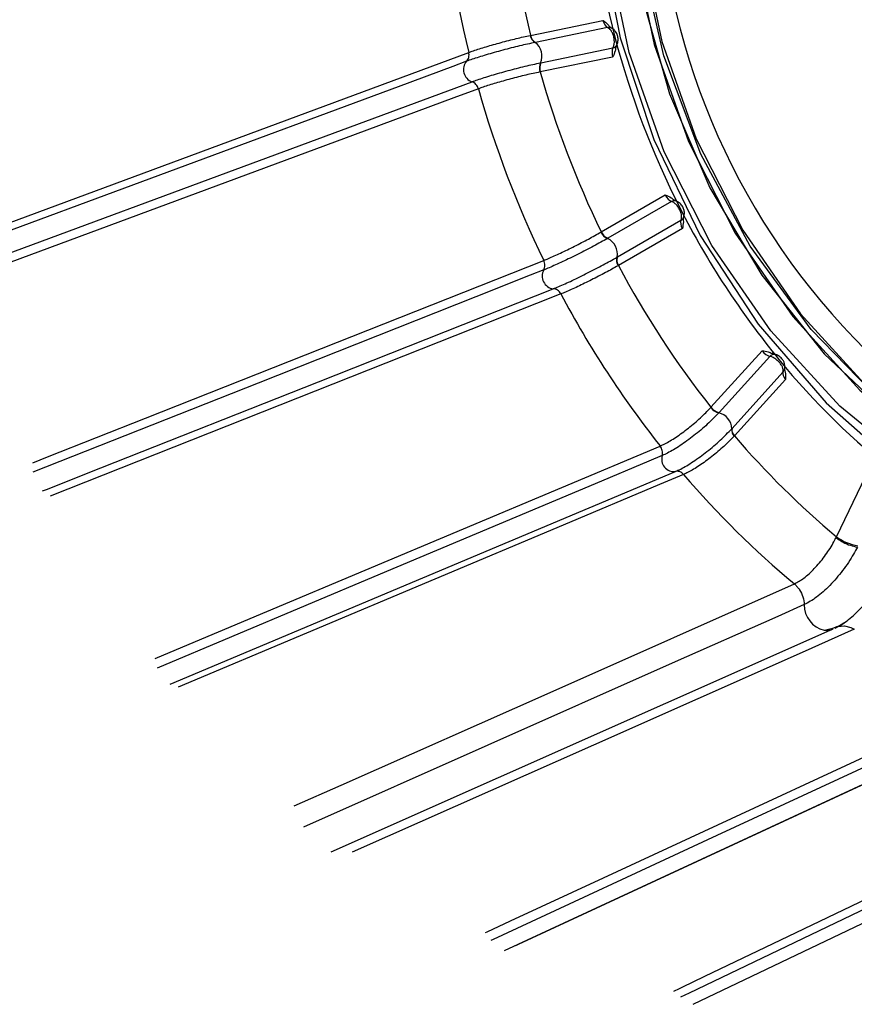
# Model space of a CAD drawing. Extents: x 5 to 297, y -3 to 205.
# Tile 8 of 35: x 73.87 to 75.84, y 42.68 to 45. Entities that reach past the tile are written whole.
import ezdxf

# ---------------------------------------------------------------- set-up
doc = ezdxf.new("R2010")
doc.units = 0
doc.layers.get('0').update_dxf_attribs({"linetype": 'CONTINUOUS'})

msp = doc.modelspace()

# ---------------------------------------------------------------- linework, layer by layer
at = {"color": 7, "linetype": 'CONTINUOUS'}
for p, q in [((75.08, 44.9654), (75.2509, 45.0005)), ((75.2616, 44.9837), (75.0918, 44.9488)), ((75.2708, 44.9826), (75.2703, 44.9828)), ((75.0918, 44.9488), (75.0908, 44.9486)), ((75.1044, 44.9009), (75.2743, 44.9357)), ((75.2736, 44.9142), (75.1028, 44.8791)), ((75.1035, 44.9007), (75.1044, 44.9009)), ((75.1028, 44.8791), (75.102, 44.8789)), ((75.2467, 44.5014), (75.3977, 44.5885)), ((75.4125, 44.5729), (75.2624, 44.4862)), ((75.285, 44.442), (75.435, 44.5287)), ((75.4412, 44.5358), (75.441, 44.5352)), ((75.4383, 44.5089), (75.2872, 44.4218)), ((75.2624, 44.4862), (75.2616, 44.4858)), ((75.2841, 44.4415), (75.285, 44.442)), ((75.2872, 44.4218), (75.2865, 44.4213)), ((75.5058, 44.0871), (75.6267, 44.2204)), ((75.645, 44.2072), (75.5249, 44.0747)), ((75.5557, 44.0372), (75.6759, 44.1697)), ((75.6822, 44.153), (75.5614, 44.0197)), ((75.5249, 44.0747), (75.5242, 44.0739)), ((75.5551, 44.0365), (75.5557, 44.0372)), ((75.5614, 44.0197), (75.5608, 44.019)), ((74.229, 43.4334), (75.4219, 43.9354)), ((75.8021, 43.7815), (75.8716, 43.9251)), ((75.8011, 43.7793), (75.8021, 43.7815)), ((75.7029, 43.6701), (75.7029, 43.6701)), ((74.6094, 43.0373), (75.7944, 43.5635)), ((75.8443, 43.5628), (75.8443, 43.5628)), ((75.0187, 42.8045), (76.196, 43.3508)), ((75.4639, 42.6772), (76.6329, 43.2375))]:
    msp.add_line(p, q, dxfattribs=at)
at = {"color": 7, "linetype": 'CONTINUOUS', "flags": 128}
for points in [[(75.6024, 46.3128), (75.4961, 46.1617), (75.4027, 45.9688), (75.3394, 45.7564), (75.3079, 45.5302), (75.309, 45.2958), (75.3426, 45.0594), (75.4078, 44.8271), (75.5031, 44.605), (75.6258, 44.3988), (75.7729, 44.2137), (75.9405, 44.0547), (76.1243, 43.9259), (76.3196, 43.8305), (76.5212, 43.771), (76.7239, 43.7491), (76.9225, 43.7651), (76.995, 43.7809)], [(75.4467, 46.0752), (75.3677, 45.8708), (75.3199, 45.6496), (75.3045, 45.4173), (75.322, 45.1799), (75.3719, 44.9436), (75.4528, 44.7144), (75.5628, 44.4984), (75.6988, 44.3011), (75.8575, 44.1276), (76.0348, 43.9824), (76.2259, 43.8693), (76.426, 43.7912), (76.6299, 43.7502), (76.8323, 43.7472), (77.028, 43.7824), (77.1133, 43.8108)], [(77.1719, 43.8447), (77.106, 43.8176), (76.9104, 43.767), (76.7057, 43.7561), (76.4976, 43.7853), (76.2917, 43.8537), (76.0936, 43.9595), (75.9088, 44.0998), (75.7423, 44.2707), (75.5986, 44.4676), (75.4817, 44.6851), (75.3946, 44.9173), (75.3399, 45.1579), (75.319, 45.4002), (75.3325, 45.6378), (75.38, 45.864), (75.4602, 46.0728)], [(75.2433, 45.2052), (75.2914, 44.9592), (75.3711, 44.7197), (75.4807, 44.4926), (75.6172, 44.2835), (75.7775, 44.0975), (75.9575, 43.9393), (76.1528, 43.8127), (76.3586, 43.7208), (76.5699, 43.666), (76.7813, 43.6495), (76.9878, 43.6717), (77.1842, 43.7322), (77.3658, 43.8294), (77.5279, 43.9609), (77.6667, 44.1235), (77.7787, 44.3132), (77.8612, 44.5253), (77.9121, 44.7546), (77.9302, 44.9955), (77.9151, 45.242)], [(75.3401, 45.1868), (75.39, 44.9505), (75.4709, 44.7214), (75.5809, 44.5053), (75.717, 44.308), (75.8757, 44.1345), (76.0529, 43.9894), (76.244, 43.8763), (76.4441, 43.7982), (76.648, 43.7571), (76.8504, 43.7542), (77.0461, 43.7894), (77.23, 43.8618), (77.3973, 43.9697), (77.5437, 44.1101), (77.6654, 44.2795), (77.7593, 44.4734), (77.8229, 44.6869), (77.8546, 44.9144), (77.8535, 45.15)], [(74.929, 44.9041), (74.8966, 44.8921), (74.767, 44.8441), (74.2487, 44.6519), (73.7041, 44.4499)], [(73.9278, 43.8894), (73.9367, 43.8929), (74.0652, 43.9438), (74.5792, 44.1473), (75.1337, 44.3669)]]:
    msp.add_lwpolyline(points, dxfattribs=at)
at = {"color": 8, "linetype": 'CONTINUOUS', "flags": 128}
for points in [[(77.5891, 44.1548), (77.5184, 44.0646), (77.3684, 43.9208), (77.1971, 43.8103), (77.0088, 43.7361), (76.8084, 43.7001), (76.6011, 43.7031), (76.3923, 43.7451), (76.1873, 43.8251), (75.9916, 43.9409), (75.8101, 44.0896), (75.6476, 44.2673), (75.5082, 44.4694), (75.3956, 44.6906), (75.3127, 44.9253), (75.2616, 45.1673), (75.2438, 45.4104), (75.2595, 45.6483), (75.3084, 45.8749), (75.3893, 46.0842)], [(73.7088, 44.4706), (73.7528, 44.4869), (73.9854, 44.5732), (74.9341, 44.925)], [(73.718, 44.4021), (73.7347, 44.4083), (73.8642, 44.4563), (74.3825, 44.6485), (74.9417, 44.8559)], [(74.9567, 44.8391), (74.8985, 44.8176), (74.666, 44.7313), (73.7335, 44.3855)], [(73.9048, 43.9562), (73.9397, 43.97), (74.1704, 44.0613), (75.1111, 44.4339)], [(75.1111, 44.4114), (75.079, 44.3987), (74.9505, 44.3478), (74.4365, 44.1443), (73.9049, 43.9338)], [(75.1514, 44.3547), (75.0938, 44.3319), (74.8631, 44.2405), (73.9456, 43.8772)], [(75.6789, 44.1748), (75.678, 44.1727), (75.6759, 44.1697)], [(74.1939, 43.494), (74.2294, 43.5089), (74.4572, 43.6048), (75.3859, 43.9956)], [(75.3909, 43.9731), (75.3592, 43.9598), (75.2324, 43.9064), (74.7249, 43.6928), (74.1986, 43.4713)], [(75.4412, 43.9286), (75.3842, 43.9046), (75.1566, 43.8088), (74.248, 43.4264)], [(74.5217, 43.1456), (74.6326, 43.1949), (75.1259, 43.4139), (75.7029, 43.6701)], [(75.7261, 43.621), (75.6637, 43.5933), (75.4142, 43.4825), (74.5436, 43.0958)], [(75.8443, 43.5628), (75.7211, 43.5081), (75.2284, 43.2892), (74.6585, 43.0361)], [(75.8032, 43.568), (75.8058, 43.5692), (75.8208, 43.5712), (75.8364, 43.5671), (75.8423, 43.564), (75.8438, 43.5631), (75.8442, 43.5628), (75.8443, 43.5628), (75.8443, 43.5628), (75.8443, 43.5628), (75.8443, 43.5628)], [(74.9736, 42.8467), (74.9778, 42.8486), (75.0328, 42.8741), (75.2525, 42.9761), (76.1485, 43.3918)], [(76.1622, 43.3737), (76.1316, 43.3595), (76.0092, 43.3027), (75.5197, 43.0755), (74.9916, 42.8305), (74.9864, 42.8281)], [(76.2215, 43.3616), (76.1666, 43.3361), (75.9469, 43.2341), (75.0509, 42.8184), (75.044, 42.8152)], [(75.4179, 42.7083), (75.4314, 42.7148), (75.4378, 42.7179), (75.4916, 42.7437), (75.7067, 42.8468), (76.5842, 43.2674)], [(76.601, 43.2533), (76.5711, 43.239), (76.4512, 43.1815), (75.9718, 42.9518), (75.4547, 42.7039), (75.4337, 42.6938)]]:
    msp.add_lwpolyline(points, dxfattribs=at)
at = {"color": 7, "linetype": 'CONTINUOUS'}
for centre, radius, start, end in [((77.0374, 45.4022), 1.6585, 159.343, 246.0043), ((77.1749, 45.4623), 1.961, 182.3223, 194.8162), ((77.2385, 45.489), 2.3725, 183.3861, 193.7524), ((77.2574, 45.4956), 2.2409, 183.4548, 193.6837), ((75.103, 44.9695), 0.0242, 190.1377, 239.7888), ((75.1038, 44.9698), 0.0241, 190.3388, 240.2205), ((75.067, 44.9167), 0.0399, 336.297, 53.2073), ((77.243, 45.4782), 2.0308, 194.7603, 206.9653), ((74.952, 44.8844), 0.0304, 139.4846, 250.0197), ((75.1303, 44.8879), 0.0297, 154.4638, 197.4788), ((75.1309, 44.8879), 0.0295, 153.9571, 197.365), ((77.3352, 45.5136), 2.3209, 195.8666, 205.8589), ((77.321, 45.5082), 2.4571, 195.7995, 205.9261), ((77.184, 45.4461), 1.9637, 206.9094, 219.3916), ((75.2729, 44.513), 0.0295, 204.1408, 247.4277), ((75.2735, 44.5135), 0.0294, 204.3272, 247.8618), ((75.245, 44.4495), 0.0399, 348.5105, 65.4334), ((75.3073, 44.434), 0.0243, 162.1031, 211.4718), ((75.3079, 44.4344), 0.0242, 161.599, 211.3436), ((75.1378, 44.397), 0.0304, 151.7268, 262.217), ((77.2679, 45.4767), 2.2441, 208.0408, 218.2601), ((77.2497, 45.4691), 2.3758, 207.9721, 218.3288), ((75.5333, 44.1084), 0.0356, 218.0185, 255.1556), ((75.5337, 44.109), 0.0354, 218.2047, 255.602), ((75.5155, 44.0353), 0.0396, 1.6901, 77.2481), ((75.5742, 44.0331), 0.0194, 169.8886, 226.3783), ((75.5748, 44.0336), 0.0194, 169.3634, 226.2219), ((77.118, 45.3523), 2.0492, 220.5673, 230.0464), ((75.4185, 43.9642), 0.029, 162.1118, 276.8264), ((77.0902, 45.3367), 2.1684, 220.4927, 230.2249), ((75.8692, 43.8699), 0.111, 232.7793, 261.6015), ((75.7791, 43.5986), 0.0383, 261.4304, 293.6038)]:
    msp.add_arc(centre, radius, start, end, dxfattribs=at)
at = {"color": 8, "linetype": 'CONTINUOUS'}
for centre, radius, start, end in [((75.2645, 44.9693), 0.0146, 66.4912, 101.2188), ((75.2717, 44.9489), 0.0134, 280.8798, 329.502), ((75.4194, 44.5614), 0.0134, 72.3433, 120.6926), ((75.4277, 44.5413), 0.0146, 300.3733, 335.4863), ((75.655, 44.1989), 0.013, 80.5589, 140.5008), ((77.0476, 45.3322), 1.786, 219.3459, 231.8849), ((75.7867, 43.6198), 0.0606, 178.9268, 257.3002)]:
    msp.add_arc(centre, radius, start, end, dxfattribs=at)
at = {"color": 7, "linetype": 'CONTINUOUS'}
for centre, major_axis, ratio, start_param, end_param in [((75.2611, 45.0048), (-0.0047, 0.0217), 0.491705, 1.660612, 2.770173), ((75.2839, 44.9184), (-0.0047, 0.0217), 0.491705, 0.551051, 1.660612), ((75.4082, 44.5922), (-0.0109, 0.0194), 0.492119, 1.484579, 2.59414), ((75.4487, 44.5126), (-0.0109, 0.0194), 0.492119, 0.375019, 1.484579), ((75.6375, 44.2236), (0.016, -0.0154), 0.452915, 4.459838, 5.569399), ((75.693, 44.1562), (0.016, -0.0154), 0.452915, 3.350277, 4.459838)]:
    msp.add_ellipse(centre, major_axis=major_axis, ratio=ratio, start_param=start_param, end_param=end_param, dxfattribs=at)
for points, knots in [([(75.2509, 45.0005), (75.251, 45.0005), (75.2553, 44.9972), (75.2616, 44.9928), (75.2664, 44.9865), (75.2677, 44.9847)], [0, 0, 0, 0, 0.012911, 0.716255, 1, 1, 1, 1]), ([(75.2743, 44.9357), (75.2753, 44.9379), (75.2773, 44.9422), (75.2781, 44.951), (75.2771, 44.9602), (75.2744, 44.9693), (75.2701, 44.9769), (75.2656, 44.9817), (75.2627, 44.9832), (75.2616, 44.9837)], [0, 0, 0, 0, 0.152063, 0.303355, 0.454679, 0.606485, 0.758807, 0.911455, 1, 1, 1, 1]), ([(75.2702, 44.9828), (75.2702, 44.9828), (75.2702, 44.9828), (75.2689, 44.9842), (75.2681, 44.985)], [0, 0, 0, 0, 0.436955, 1, 1, 1, 1]), ([(75.2831, 44.9422), (75.2833, 44.9425), (75.2851, 44.9447), (75.2863, 44.9502), (75.287, 44.9586), (75.2848, 44.968), (75.2798, 44.976), (75.2746, 44.981), (75.271, 44.9822), (75.2702, 44.9825)], [0, 0, 0, 0, 0.026583, 0.175361, 0.347836, 0.558384, 0.765326, 0.94149, 1, 1, 1, 1]), ([(75.0908, 44.9486), (75.0789, 44.9461), (75.0551, 44.9409), (75.0139, 44.9304), (74.9745, 44.9193), (74.9459, 44.9103), (74.9332, 44.9057), (74.929, 44.9041)], [0, 0, 0, 0, 0.2225903, 0.445284, 0.6680289, 0.8907827, 1, 1, 1, 1]), ([(74.9341, 44.925), (74.9377, 44.9263), (74.9491, 44.9305), (74.9746, 44.9386), (75.01, 44.9486), (75.0471, 44.9582), (75.0685, 44.9629), (75.0792, 44.9653)], [0, 0, 0, 0, 0.1060174, 0.3294489, 0.5529344, 0.7764621, 1, 1, 1, 1]), ([(75.0792, 44.9653), (75.0792, 44.9653), (75.0795, 44.9653), (75.0798, 44.9654), (75.08, 44.9654)], [0, 0, 0, 0, 0.04216, 1, 1, 1, 1]), ([(74.929, 44.9041), (74.9301, 44.9054), (74.9324, 44.908), (74.9343, 44.9132), (74.935, 44.919), (74.9344, 44.923), (74.9341, 44.925)], [0, 0, 0, 0, 0.25, 0.5, 0.75, 1, 1, 1, 1]), ([(75.2811, 44.9365), (75.2807, 44.9338), (75.2796, 44.9257), (75.2759, 44.9189), (75.2737, 44.9143), (75.2736, 44.9142)], [0, 0, 0, 0, 0.328401, 0.987894, 1, 1, 1, 1]), ([(75.2817, 44.9364), (75.2818, 44.9371), (75.2821, 44.9396), (75.2829, 44.9413), (75.2832, 44.9419), (75.2833, 44.9421)], [0, 0, 0, 0, 0.226749, 0.806216, 1, 1, 1, 1]), ([(74.9417, 44.8559), (74.9459, 44.8574), (74.9586, 44.862), (74.9872, 44.8711), (75.0266, 44.8823), (75.0678, 44.8928), (75.0916, 44.8981), (75.1035, 44.9007)], [0, 0, 0, 0, 0.1092173, 0.3319711, 0.554716, 0.7774097, 1, 1, 1, 1]), ([(75.102, 44.8789), (75.0912, 44.8766), (75.0698, 44.872), (75.0327, 44.8626), (74.9973, 44.8526), (74.9718, 44.8446), (74.9603, 44.8405), (74.9567, 44.8391)], [0, 0, 0, 0, 0.223538, 0.447066, 0.670551, 0.893983, 1, 1, 1, 1]), ([(74.9567, 44.8391), (74.956, 44.8411), (74.9546, 44.8449), (74.951, 44.8498), (74.9466, 44.8538), (74.9433, 44.8552), (74.9417, 44.8559)], [0, 0, 0, 0, 0.25, 0.5, 0.75, 1, 1, 1, 1]), ([(75.3977, 44.5885), (75.3978, 44.5885), (75.4026, 44.5865), (75.4099, 44.5838), (75.4161, 44.5785), (75.4181, 44.5768)], [0, 0, 0, 0, 0.0121, 0.671278, 1, 1, 1, 1]), ([(75.4235, 44.5741), (75.4228, 44.5743), (75.4218, 44.5747), (75.4195, 44.5765), (75.4185, 44.5773)], [0, 0, 0, 0, 0.578242, 1, 1, 1, 1]), ([(75.4408, 44.5353), (75.4416, 44.5372), (75.4432, 44.5413), (75.4433, 44.5485), (75.4415, 44.5567), (75.4367, 44.565), (75.4304, 44.5713), (75.4253, 44.5732), (75.4234, 44.5739)], [0, 0, 0, 0, 0.12769, 0.280708, 0.450017, 0.658008, 0.868578, 1, 1, 1, 1]), ([(75.435, 44.5287), (75.4357, 44.5307), (75.4371, 44.5347), (75.4363, 44.5429), (75.4335, 44.5515), (75.4289, 44.5598), (75.4229, 44.5668), (75.4172, 44.5711), (75.4138, 44.5724), (75.4125, 44.5729)], [0, 0, 0, 0, 0.152063, 0.303355, 0.454679, 0.606485, 0.758807, 0.911455, 1, 1, 1, 1]), ([(75.4403, 44.5318), (75.4405, 44.5296), (75.4411, 44.5218), (75.4393, 44.5144), (75.4383, 44.509), (75.4383, 44.5089)], [0, 0, 0, 0, 0.2807042, 0.9870342, 1, 1, 1, 1]), ([(75.4408, 44.5319), (75.4408, 44.5323), (75.4406, 44.5342), (75.441, 44.5353), (75.441, 44.5352), (75.441, 44.5352)], [0, 0, 0, 0, 0.1928001, 0.7938026, 1, 1, 1, 1]), ([(75.1111, 44.4339), (75.1148, 44.4353), (75.126, 44.4399), (75.1504, 44.4509), (75.1834, 44.4671), (75.2174, 44.4847), (75.2365, 44.4955), (75.246, 44.5009)], [0, 0, 0, 0, 0.106017, 0.329449, 0.552934, 0.776462, 1, 1, 1, 1]), ([(75.2616, 44.4858), (75.251, 44.4798), (75.2297, 44.4679), (75.1919, 44.4484), (75.1551, 44.4305), (75.1278, 44.4182), (75.1152, 44.4131), (75.1111, 44.4114)], [0, 0, 0, 0, 0.22259, 0.445284, 0.668029, 0.890783, 1, 1, 1, 1]), ([(75.246, 44.5009), (75.246, 44.5009), (75.2463, 44.5011), (75.2465, 44.5012), (75.2467, 44.5014)], [0, 0, 0, 0, 0.04216, 1, 1, 1, 1]), ([(75.1337, 44.3669), (75.1378, 44.3686), (75.1504, 44.3737), (75.1777, 44.386), (75.2145, 44.404), (75.2523, 44.4236), (75.2735, 44.4355), (75.2841, 44.4415)], [0, 0, 0, 0, 0.109217, 0.331971, 0.554716, 0.77741, 1, 1, 1, 1]), ([(75.1111, 44.4114), (75.1118, 44.413), (75.1134, 44.4163), (75.114, 44.4221), (75.1134, 44.4282), (75.1119, 44.432), (75.1111, 44.4339)], [0, 0, 0, 0, 0.25, 0.5, 0.75, 1, 1, 1, 1]), ([(75.2865, 44.4213), (75.2769, 44.416), (75.2578, 44.4053), (75.2238, 44.3878), (75.1907, 44.3717), (75.1663, 44.3607), (75.155, 44.3562), (75.1514, 44.3547)], [0, 0, 0, 0, 0.223538, 0.447066, 0.670551, 0.893983, 1, 1, 1, 1]), ([(75.1514, 44.3547), (75.1503, 44.3564), (75.1481, 44.3598), (75.1437, 44.3637), (75.1388, 44.3663), (75.1354, 44.3667), (75.1337, 44.3669)], [0, 0, 0, 0, 0.25, 0.5, 0.75, 1, 1, 1, 1]), ([(75.6267, 44.2204), (75.6268, 44.2204), (75.6317, 44.2199), (75.6397, 44.2193), (75.6473, 44.2155), (75.6502, 44.214)], [0, 0, 0, 0, 0.011085, 0.614937, 1, 1, 1, 1]), ([(75.6759, 44.1697), (75.6763, 44.1715), (75.677, 44.1751), (75.675, 44.1822), (75.6707, 44.1895), (75.6644, 44.1965), (75.657, 44.2023), (75.6502, 44.2059), (75.6464, 44.2068), (75.645, 44.2072)], [0, 0, 0, 0, 0.152063, 0.303355, 0.454679, 0.606485, 0.758807, 0.911455, 1, 1, 1, 1]), ([(75.6572, 44.2118), (75.6559, 44.2121), (75.6541, 44.2126), (75.6513, 44.2141), (75.6505, 44.2145)], [0, 0, 0, 0, 0.693147, 1, 1, 1, 1]), ([(75.6786, 44.1749), (75.6792, 44.1764), (75.6807, 44.1801), (75.6806, 44.1865), (75.6787, 44.1936), (75.6746, 44.2007), (75.6679, 44.2071), (75.6616, 44.211), (75.6577, 44.2115), (75.6571, 44.2115)], [0, 0, 0, 0, 0.100484, 0.246575, 0.39247, 0.554031, 0.753762, 0.96248, 1, 1, 1, 1]), ([(75.6792, 44.1757), (75.6798, 44.1738), (75.6821, 44.1665), (75.682, 44.1588), (75.6822, 44.1531), (75.6822, 44.153)], [0, 0, 0, 0, 0.251645, 0.98651, 1, 1, 1, 1]), ([(75.6797, 44.1758), (75.6796, 44.176), (75.6793, 44.1769), (75.6794, 44.1768), (75.6794, 44.1767)], [0, 0, 0, 0, 0.268446, 1, 1, 1, 1]), ([(75.3859, 43.9956), (75.3895, 43.9972), (75.4004, 44.0022), (75.4231, 44.0158), (75.4526, 44.0374), (75.4819, 44.0622), (75.4975, 44.0783), (75.5053, 44.0864)], [0, 0, 0, 0, 0.106017, 0.329449, 0.552934, 0.776462, 1, 1, 1, 1]), ([(75.5053, 44.0864), (75.5053, 44.0865), (75.5055, 44.0867), (75.5056, 44.0869), (75.5058, 44.0871)], [0, 0, 0, 0, 0.04216, 1, 1, 1, 1]), ([(75.5242, 44.0739), (75.5155, 44.065), (75.4982, 44.0471), (75.4656, 44.0196), (75.4327, 43.9957), (75.4073, 43.9805), (75.395, 43.9749), (75.3909, 43.9731)], [0, 0, 0, 0, 0.22259, 0.445284, 0.668029, 0.890783, 1, 1, 1, 1]), ([(75.4219, 43.9354), (75.426, 43.9373), (75.4383, 43.9428), (75.4637, 43.9581), (75.4965, 43.982), (75.5291, 44.0095), (75.5464, 44.0275), (75.5551, 44.0365)], [0, 0, 0, 0, 0.109217, 0.331971, 0.554716, 0.77741, 1, 1, 1, 1]), ([(75.5608, 44.019), (75.553, 44.011), (75.5373, 43.9949), (75.5079, 43.9702), (75.4784, 43.9487), (75.4557, 43.9352), (75.4447, 43.9302), (75.4412, 43.9286)], [0, 0, 0, 0, 0.223538, 0.447066, 0.670551, 0.893983, 1, 1, 1, 1]), ([(75.3909, 43.9731), (75.3913, 43.975), (75.3919, 43.9787), (75.3912, 43.9848), (75.3893, 43.9906), (75.3871, 43.994), (75.3859, 43.9956)], [0, 0, 0, 0, 0.25, 0.5, 0.75, 1, 1, 1, 1]), ([(75.4412, 43.9286), (75.4398, 43.93), (75.4369, 43.9328), (75.432, 43.9353), (75.4268, 43.9364), (75.4236, 43.9358), (75.4219, 43.9354)], [0, 0, 0, 0, 0.25, 0.5, 0.75, 1, 1, 1, 1]), ([(75.7029, 43.6701), (75.7102, 43.6741), (75.725, 43.6822), (75.7502, 43.7055), (75.7743, 43.7341), (75.7913, 43.76), (75.7987, 43.7748), (75.8011, 43.7793)], [0, 0, 0, 0, 0.221241, 0.446484, 0.673228, 0.899052, 1, 1, 1, 1]), ([(75.8011, 43.7793), (75.8024, 43.7783), (75.8076, 43.7744), (75.8189, 43.7676), (75.8352, 43.7604), (75.846, 43.7581), (75.8515, 43.757)], [0, 0, 0, 0, 0.095423, 0.355431, 0.677716, 1, 1, 1, 1]), ([(75.8515, 43.757), (75.8485, 43.7514), (75.839, 43.7332), (75.8174, 43.7012), (75.7868, 43.6655), (75.7544, 43.6362), (75.7356, 43.6261), (75.7261, 43.621)], [0, 0, 0, 0, 0.099328, 0.323224, 0.548481, 0.772602, 1, 1, 1, 1]), ([(75.7988, 43.5658), (75.8032, 43.568), (75.8167, 43.5745), (75.8425, 43.5943), (75.8739, 43.6267), (75.9028, 43.6647), (75.9165, 43.6901), (75.9232, 43.7025)], [0, 0, 0, 0, 0.110033, 0.334338, 0.55853, 0.783589, 1, 1, 1, 1]), ([(75.7029, 43.6701), (75.7029, 43.6701), (75.7029, 43.6701), (75.7029, 43.6701), (75.7029, 43.6701), (75.703, 43.67), (75.703, 43.67), (75.7031, 43.6699), (75.7033, 43.6697), (75.7036, 43.6694), (75.7041, 43.669), (75.7049, 43.6682), (75.7063, 43.6669), (75.7084, 43.6646), (75.7116, 43.661), (75.7174, 43.653), (75.7241, 43.6393), (75.7255, 43.6271), (75.7261, 43.621)], [0, 0, 0, 0, 0.000176, 0.000444, 0.000911, 0.001725, 0.003132, 0.005554, 0.009696, 0.01675, 0.028696, 0.048755, 0.081886, 0.135233, 0.218259, 0.341885, 0.670939, 1, 1, 1, 1]), ([(75.7732, 43.5608), (75.7823, 43.5625), (75.7999, 43.566), (75.8161, 43.5758), (75.824, 43.5806)], [0, 0, 0, 0, 0.511255, 1, 1, 1, 1]), ([(75.7988, 43.5658), (75.7992, 43.566), (75.8006, 43.5669), (75.8021, 43.5675), (75.8032, 43.568)], [0, 0, 0, 0, 0.2532107, 1, 1, 1, 1])]:
    msp.add_open_spline(points, degree=3, knots=knots, dxfattribs=at)

doc.saveas('drawing.dxf')
